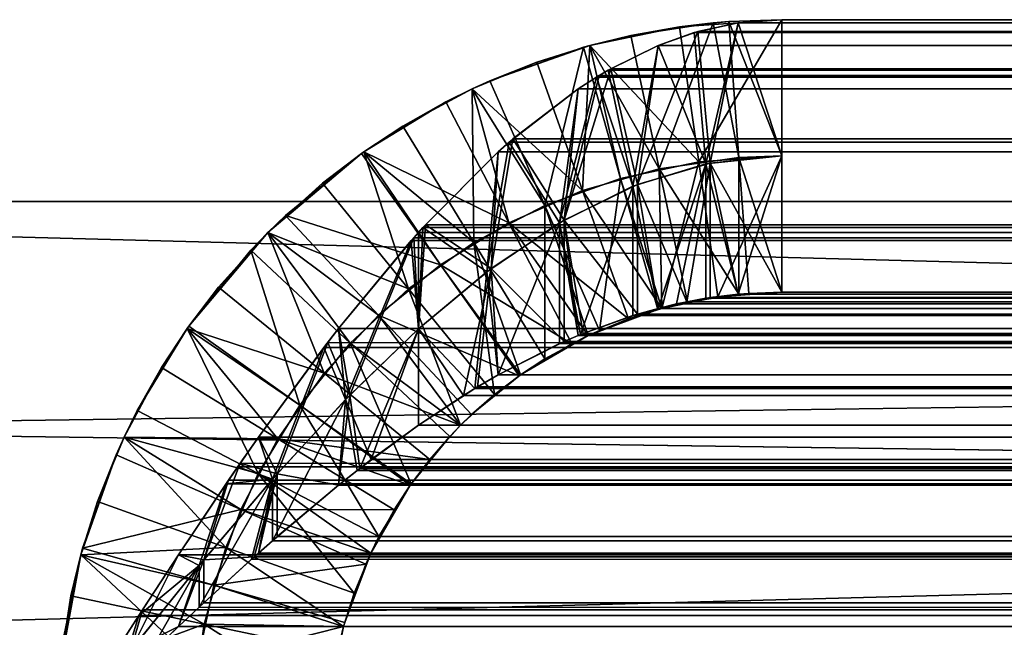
# Model space of a CAD drawing. Extents: x 4 to 901, y 3 to 274.
# Tile 79 of 256: x 44.41 to 46.58, y 272.77 to 274.11. Entities that reach past the tile are written whole.
import ezdxf

# ---------------------------------------------------------------- set-up
doc = ezdxf.new("R2010")
doc.units = 0

msp = doc.modelspace()

# ---------------------------------------------------------------- linework, layer by layer
for points in [[(45.902462, 273.797028, 240.180725), (45.860321, 274.094055, 240.180725), (45.662819, 274.053192, 240.253006)], [(45.753181, 274.075104, 101.180298), (45.662819, 274.053192, 240.253006), (45.860321, 274.094055, 240.180725)], [(45.93441, 274.102844, 101.246002), (45.81538, 273.781647, 101.180298), (45.753181, 274.075104, 101.180298)], [(45.753181, 274.075104, 101.180298), (45.860321, 274.094055, 240.180725), (45.93441, 274.102844, 101.246002)], [(45.990555, 273.806519, 101.258339), (45.81538, 273.781647, 101.180298), (45.93441, 274.102844, 101.246002)], [(45.902462, 273.797028, 240.180725), (46.084999, 274.109985, 240.099991), (45.860321, 274.094055, 240.180725)], [(45.968742, 274.105713, 101.258339), (45.860321, 274.094055, 240.180725), (46.084999, 274.109985, 240.099991)], [(45.93441, 274.102844, 101.246002), (45.860321, 274.094055, 240.180725), (45.968742, 274.105713, 101.258339)], [(45.988976, 274.102875, 101.149422), (45.892357, 274.081451, 100.999207), (45.918167, 273.792511, 101.088051)], [(45.892357, 274.081451, 100.999207), (45.988976, 274.102875, 101.149422), (860.042175, 274.090881, 101.054108)], [(45.988976, 274.102875, 240.250565), (45.927822, 273.794464, 240.299789), (45.900494, 274.083801, 240.388229)], [(45.900494, 274.083801, 240.388229), (860.156982, 274.053192, 240.522171), (45.988976, 274.102875, 240.250565)], [(46.084999, 273.809998, 240.099991), (46.084999, 274.109985, 240.099991), (45.902462, 273.797028, 240.180725)], [(46.084999, 273.809998, 101.300003), (45.988976, 274.102875, 101.149422), (45.918167, 273.792511, 101.088051)], [(45.988976, 274.102875, 240.250565), (46.084999, 273.809998, 240.099991), (45.927822, 273.794464, 240.299789)], [(45.93441, 274.102844, 101.246002), (45.968742, 274.105713, 101.258339), (45.990555, 273.806519, 101.258339)], [(45.968742, 274.105713, 101.258339), (46.084999, 274.109985, 101.300003), (46.084999, 273.809998, 101.300003)], [(45.968742, 274.105713, 101.258339), (46.084999, 274.109985, 240.099991), (46.084999, 274.109985, 101.300003)], [(45.968742, 274.105713, 101.258339), (46.084999, 273.809998, 101.300003), (45.990555, 273.806519, 101.258339)], [(46.084999, 274.109985, 101.300003), (45.988976, 274.102875, 101.149422), (46.084999, 273.809998, 101.300003)], [(860.042175, 274.090881, 101.054108), (45.988976, 274.102875, 101.149422), (46.084999, 274.109985, 101.300003)], [(46.084999, 274.109985, 240.099991), (46.084999, 273.809998, 240.099991), (45.988976, 274.102875, 240.250565)], [(45.988976, 274.102875, 240.250565), (860.051819, 274.08847, 240.360855), (859.884949, 274.109985, 240.099991)], [(45.988976, 274.102875, 240.250565), (859.884949, 274.109985, 240.099991), (46.084999, 274.109985, 240.099991)], [(860.156982, 274.053192, 240.522171), (860.051819, 274.08847, 240.360855), (45.988976, 274.102875, 240.250565)], [(859.884949, 274.109985, 101.300003), (46.084999, 274.109985, 101.300003), (859.884949, 274.109985, 240.099991)], [(859.884949, 274.109985, 240.099991), (46.084999, 274.109985, 101.300003), (46.084999, 274.109985, 240.099991)], [(860.042175, 274.090881, 101.054108), (46.084999, 274.109985, 101.300003), (859.884949, 274.109985, 101.300003)], [(45.753181, 274.075104, 101.180298), (45.81538, 273.781647, 101.180298), (45.662819, 274.053192, 101.147003)], [(45.662819, 274.053192, 101.147003), (45.662819, 274.053192, 240.253006), (45.753181, 274.075104, 101.180298)], [(45.900494, 274.083801, 240.388229), (45.927822, 273.794464, 240.299789), (45.767845, 273.747467, 240.49823)], [(45.767845, 273.747467, 240.49823), (45.812996, 274.053284, 240.522202), (45.900494, 274.083801, 240.388229)], [(45.812996, 274.053284, 240.522202), (860.156982, 274.053192, 240.522171), (45.900494, 274.083801, 240.388229)], [(45.918167, 273.792511, 101.088051), (45.892357, 274.081451, 100.999207), (45.812996, 274.053284, 100.8778)], [(860.156982, 274.053192, 100.877823), (45.812996, 274.053284, 100.8778), (45.892357, 274.081451, 100.999207)], [(860.156982, 274.053192, 100.877823), (45.892357, 274.081451, 100.999207), (860.042175, 274.090881, 101.054108)], [(45.545517, 274.016266, 101.102951), (45.442699, 273.975403, 240.33667), (45.662819, 274.053192, 101.147003)], [(45.442699, 273.975403, 240.33667), (45.648277, 274.049164, 240.258408), (45.662819, 274.053192, 101.147003)], [(45.648277, 274.049164, 240.258408), (45.442699, 273.975403, 240.33667), (45.563133, 273.700623, 240.33667)], [(45.646667, 273.733856, 101.102951), (45.545517, 274.016266, 101.102951), (45.662819, 274.053192, 101.147003)], [(45.563133, 273.700623, 240.33667), (45.730145, 273.760559, 240.258408), (45.648277, 274.049164, 240.258408)], [(860.202148, 274.03302, 100.80986), (45.636982, 273.957703, 100.618752), (860.156982, 274.053192, 100.877823)], [(860.156982, 274.053192, 100.877823), (45.636982, 273.957703, 100.618752), (45.677273, 273.983521, 100.676544)], [(45.662819, 274.053192, 101.147003), (45.81538, 273.781647, 101.180298), (45.646667, 273.733856, 101.102951)], [(45.648277, 274.049164, 240.258408), (45.730145, 273.760559, 240.258408), (45.662819, 274.053192, 240.253006)], [(45.662819, 274.053192, 101.147003), (45.648277, 274.049164, 240.258408), (45.662819, 274.053192, 240.253006)], [(45.662819, 274.053192, 240.253006), (45.730145, 273.760559, 240.258408), (45.902462, 273.797028, 240.180725)], [(860.156982, 274.053192, 100.877823), (45.677273, 273.983521, 100.676544), (45.702785, 273.998657, 100.713615)], [(45.757412, 273.743317, 100.889114), (45.812996, 274.053284, 100.8778), (45.702785, 273.998657, 100.713615)], [(45.702785, 273.998657, 100.713615), (45.812996, 274.053284, 100.8778), (860.156982, 274.053192, 100.877823)], [(45.767845, 273.747467, 240.49823), (45.708508, 274.001923, 240.678024), (45.812996, 274.053284, 240.522202)], [(45.812996, 274.053284, 240.522202), (45.708508, 274.001923, 240.678024), (860.333008, 273.957703, 240.781235)], [(45.918167, 273.792511, 101.088051), (45.812996, 274.053284, 100.8778), (45.757412, 273.743317, 100.889114)], [(860.333008, 273.957703, 240.781235), (860.212585, 274.027924, 240.605698), (45.812996, 274.053284, 240.522202)], [(45.812996, 274.053284, 240.522202), (860.212585, 274.027924, 240.605698), (860.156982, 274.053192, 240.522171)], [(860.333008, 273.957703, 100.618759), (45.636982, 273.957703, 100.618752), (860.202148, 274.03302, 100.80986)], [(45.646667, 273.733856, 101.102951), (45.403748, 273.957703, 101.047997), (45.545517, 274.016266, 101.102951)], [(45.403748, 273.957703, 101.047997), (45.403748, 273.957703, 240.35199), (45.545517, 274.016266, 101.102951)], [(45.545517, 274.016266, 101.102951), (45.403748, 273.957703, 240.35199), (45.442699, 273.975403, 240.33667)], [(45.595825, 273.662903, 100.69944), (45.757412, 273.743317, 100.889114), (45.677273, 273.983521, 100.676544)], [(45.595825, 273.662903, 100.69944), (45.677273, 273.983521, 100.676544), (45.636982, 273.957703, 100.618752)], [(45.606197, 273.668976, 240.688782), (45.682819, 273.986877, 240.715454), (45.708508, 274.001923, 240.678024)], [(45.606197, 273.668976, 240.688782), (45.708508, 274.001923, 240.678024), (45.767845, 273.747467, 240.49823)], [(45.636982, 273.957703, 240.78125), (45.682819, 273.986877, 240.715454), (45.606197, 273.668976, 240.688782)], [(860.333008, 273.957703, 240.781235), (45.682819, 273.986877, 240.715454), (45.636982, 273.957703, 240.78125)], [(45.757412, 273.743317, 100.889114), (45.702785, 273.998657, 100.713615), (45.677273, 273.983521, 100.676544)], [(860.333008, 273.957703, 240.781235), (45.708508, 274.001923, 240.678024), (45.682819, 273.986877, 240.715454)], [(45.563133, 273.700623, 240.33667), (45.442699, 273.975403, 240.33667), (45.403748, 273.957703, 240.35199)], [(45.407383, 273.619324, 240.414169), (45.403748, 273.957703, 240.35199), (45.251011, 273.875336, 240.414169)], [(45.345543, 273.928802, 101.024734), (45.251011, 273.875336, 240.414169), (45.403748, 273.957703, 101.047997)], [(45.403748, 273.957703, 101.047997), (45.251011, 273.875336, 240.414169), (45.403748, 273.957703, 240.35199)], [(45.484184, 273.662781, 101.024734), (45.345543, 273.928802, 101.024734), (45.403748, 273.957703, 101.047997)], [(45.563133, 273.700623, 240.33667), (45.403748, 273.957703, 240.35199), (45.407383, 273.619324, 240.414169)], [(45.484184, 273.662781, 101.024734), (45.403748, 273.957703, 101.047997), (45.646667, 273.733856, 101.102951)], [(860.36377, 273.936432, 100.57534), (45.460999, 273.819031, 100.37999), (860.333008, 273.957703, 100.618759)], [(45.460999, 273.819031, 100.37999), (45.484631, 273.840027, 100.410629), (860.333008, 273.957703, 100.618759)], [(45.636982, 273.957703, 100.618752), (45.484631, 273.840027, 100.410629), (45.595825, 273.662903, 100.69944)], [(860.333008, 273.957703, 100.618759), (45.484631, 273.840027, 100.410629), (45.636982, 273.957703, 100.618752)], [(45.636982, 273.957703, 240.78125), (45.606197, 273.668976, 240.688782), (45.493244, 273.847504, 240.978104)], [(45.493244, 273.847504, 240.978104), (860.508972, 273.818939, 241.019958), (45.636982, 273.957703, 240.78125)], [(45.636982, 273.957703, 240.78125), (860.508972, 273.818939, 241.019958), (860.374146, 273.928955, 240.839142)], [(45.636982, 273.957703, 240.78125), (860.374146, 273.928955, 240.839142), (860.333008, 273.957703, 240.781235)], [(45.484184, 273.662781, 101.024734), (45.165031, 273.818939, 100.948997), (45.345543, 273.928802, 101.024734)], [(45.165031, 273.818939, 100.948997), (45.165031, 273.818939, 240.451004), (45.345543, 273.928802, 101.024734)], [(45.345543, 273.928802, 101.024734), (45.165031, 273.818939, 240.451004), (45.251011, 273.875336, 240.414169)], [(860.508972, 273.818939, 100.380043), (45.460999, 273.819031, 100.37999), (860.36377, 273.936432, 100.57534)], [(45.407383, 273.619324, 240.414169), (45.251011, 273.875336, 240.414169), (45.165031, 273.818939, 240.451004)], [(45.484631, 273.840027, 100.410629), (45.460999, 273.819031, 100.37999), (45.435844, 273.554749, 100.52652)], [(45.595825, 273.662903, 100.69944), (45.484631, 273.840027, 100.410629), (45.435844, 273.554749, 100.52652)], [(45.493244, 273.847504, 240.978104), (45.606197, 273.668976, 240.688782), (45.44553, 273.562073, 240.86351)], [(45.493244, 273.847504, 240.978104), (45.44553, 273.562073, 240.86351), (45.460999, 273.819031, 241.020004)], [(45.460999, 273.819031, 241.020004), (860.508972, 273.818939, 241.019958), (45.493244, 273.847504, 240.978104)], [(44.992565, 273.678986, 100.8694), (44.953613, 273.641357, 240.550003), (45.159996, 273.815399, 100.946793)], [(45.159996, 273.815399, 100.946793), (44.953613, 273.641357, 240.550003), (45.073776, 273.749847, 240.491989)], [(44.992565, 273.678986, 100.8694), (45.159996, 273.815399, 100.946793), (45.333447, 273.570618, 100.946793)], [(45.263378, 273.517365, 240.491989), (45.165031, 273.818939, 240.451004), (45.073776, 273.749847, 240.491989)], [(45.159996, 273.815399, 100.946793), (45.073776, 273.749847, 240.491989), (45.165031, 273.818939, 100.948997)], [(45.165031, 273.818939, 100.948997), (45.073776, 273.749847, 240.491989), (45.165031, 273.818939, 240.451004)], [(45.333447, 273.570618, 100.946793), (45.159996, 273.815399, 100.946793), (45.165031, 273.818939, 100.948997)], [(45.407383, 273.619324, 240.414169), (45.165031, 273.818939, 240.451004), (45.263378, 273.517365, 240.491989)], [(45.333447, 273.570618, 100.946793), (45.165031, 273.818939, 100.948997), (45.484184, 273.662781, 101.024734)], [(860.524475, 273.80484, 100.360291), (45.284988, 273.641357, 100.168633), (860.508972, 273.818939, 100.380043)], [(45.284988, 273.641357, 100.168633), (45.295059, 273.652496, 100.179878), (860.508972, 273.818939, 100.380043)], [(45.435844, 273.554749, 100.52652), (45.460999, 273.819031, 100.37999), (45.295059, 273.652496, 100.179878)], [(860.508972, 273.818939, 100.380043), (45.295059, 273.652496, 100.179878), (45.460999, 273.819031, 100.37999)], [(45.44553, 273.562073, 240.86351), (45.300602, 273.658569, 241.213898), (45.460999, 273.819031, 241.020004)], [(45.300602, 273.658569, 241.213898), (860.534119, 273.795868, 241.051971), (45.460999, 273.819031, 241.020004)], [(45.460999, 273.819031, 241.020004), (860.534119, 273.795868, 241.051971), (860.508972, 273.818939, 241.019958)], [(45.944572, 273.500031, 240.180725), (46.084999, 273.809998, 240.099991), (45.902462, 273.797028, 240.180725)], [(46.084999, 273.809998, 101.300003), (45.918167, 273.792511, 101.088051), (45.988976, 273.505554, 101.205894)], [(46.084999, 273.809998, 240.099991), (46.084999, 273.509979, 240.099991), (45.927822, 273.794464, 240.299789)], [(46.084999, 273.509979, 240.099991), (46.084999, 273.809998, 240.099991), (45.944572, 273.500031, 240.180725)], [(45.988976, 273.505554, 101.205894), (46.084999, 273.509979, 101.300003), (46.084999, 273.809998, 101.300003)], [(45.990555, 273.806519, 101.258339), (46.084999, 273.809998, 101.300003), (46.084999, 273.509979, 101.300003)], [(860.684998, 273.641357, 100.168633), (45.284988, 273.641357, 100.168633), (860.524475, 273.80484, 100.360291)], [(45.300602, 273.658569, 241.213898), (860.684998, 273.641357, 241.231369), (860.534119, 273.795868, 241.051971)], [(45.821129, 273.474487, 240.253006), (45.902462, 273.797028, 240.180725), (45.730145, 273.760559, 240.258408)], [(45.757412, 273.743317, 100.889114), (45.812996, 273.474548, 101.036125), (45.918167, 273.792511, 101.088051)], [(45.927822, 273.794464, 240.299789), (45.876026, 273.489014, 240.303726), (45.767845, 273.747467, 240.49823)], [(45.918167, 273.792511, 101.088051), (45.812996, 273.474548, 101.036125), (45.853645, 273.484314, 101.074821)], [(45.990555, 273.806519, 101.258339), (45.990883, 273.505524, 101.246002), (45.81538, 273.781647, 101.180298)], [(45.944572, 273.500031, 240.180725), (45.902462, 273.797028, 240.180725), (45.821129, 273.474487, 240.253006)], [(45.918167, 273.792511, 101.088051), (45.853645, 273.484314, 101.074821), (45.918167, 273.496613, 101.136963)], [(45.927822, 273.794464, 240.299789), (45.927822, 273.498108, 240.253693), (45.876026, 273.489014, 240.303726)], [(45.988976, 273.505554, 101.205894), (45.918167, 273.792511, 101.088051), (45.918167, 273.496613, 101.136963)], [(45.927822, 273.794464, 240.299789), (46.084999, 273.509979, 240.099991), (45.988976, 273.505554, 240.194107)], [(45.927822, 273.794464, 240.299789), (45.988976, 273.505554, 240.194107), (45.927822, 273.498108, 240.253693)], [(45.990555, 273.806519, 101.258339), (46.084999, 273.509979, 101.300003), (46.012341, 273.507324, 101.258339)], [(46.012341, 273.507324, 101.258339), (45.990883, 273.505524, 101.246002), (45.990555, 273.806519, 101.258339)], [(45.81538, 273.781647, 101.180298), (45.821129, 273.474487, 101.147003), (45.646667, 273.733856, 101.102951)], [(45.990883, 273.505524, 101.246002), (45.877605, 273.48819, 101.180298), (45.81538, 273.781647, 101.180298)], [(45.81538, 273.781647, 101.180298), (45.877605, 273.48819, 101.180298), (45.821129, 273.474487, 101.147003)], [(45.263378, 273.517365, 240.491989), (45.073776, 273.749847, 240.491989), (44.953613, 273.641357, 240.550003)], [(45.563133, 273.700623, 240.33667), (45.683563, 273.425873, 240.33667), (45.730145, 273.760559, 240.258408)], [(45.767845, 273.747467, 240.49823), (45.767845, 273.461914, 240.406342), (45.606197, 273.668976, 240.688782)], [(45.812042, 273.471954, 240.258408), (45.730145, 273.760559, 240.258408), (45.683563, 273.425873, 240.33667)], [(45.821129, 273.474487, 240.253006), (45.730145, 273.760559, 240.258408), (45.812042, 273.471954, 240.258408)], [(45.876026, 273.489014, 240.303726), (45.812996, 273.474548, 240.363876), (45.767845, 273.747467, 240.49823)], [(45.767845, 273.747467, 240.49823), (45.812996, 273.474548, 240.363876), (45.767845, 273.461914, 240.406342)], [(45.646667, 273.733856, 101.102951), (45.747818, 273.451416, 101.102951), (45.484184, 273.662781, 101.024734)], [(45.642078, 273.416931, 100.878746), (45.757412, 273.743317, 100.889114), (45.595825, 273.662903, 100.69944)], [(45.642078, 273.416931, 100.878746), (45.757412, 273.45871, 100.983925), (45.757412, 273.743317, 100.889114)], [(45.646667, 273.733856, 101.102951), (45.821129, 273.474487, 101.147003), (45.747818, 273.451416, 101.102951)], [(45.757412, 273.743317, 100.889114), (45.757412, 273.45871, 100.983925), (45.812996, 273.474548, 101.036125)], [(7.485003, 273.709991, 1.450002), (4.484982, 273.709991, 18.879622), (78.809975, 273.709991, 1.450002)], [(78.809975, 273.709991, 1.450002), (4.484982, 273.709991, 18.879622), (78.809975, 273.709991, 18.879622)], [(41.484982, 273.709991, 82.849991), (78.809975, 273.709991, 67.824997), (4.484982, 273.709991, 67.824997)], [(4.484982, 273.709991, 67.824997), (78.809975, 273.709991, 67.824997), (78.809975, 273.709991, 45.075001)], [(4.484982, 273.709991, 67.824997), (78.809975, 273.709991, 45.075001), (4.484982, 273.709991, 45.075001)], [(4.484982, 273.709991, 45.075001), (78.809975, 273.709991, 45.075001), (78.809975, 273.709991, 27.317211)], [(4.484982, 273.709991, 45.075001), (78.809975, 273.709991, 27.317211), (4.484982, 273.709991, 27.317211)], [(4.484982, 273.709991, 27.317211), (78.809975, 273.709991, 27.317211), (78.809975, 273.709991, 23.064003)], [(4.484982, 273.709991, 27.317211), (78.809975, 273.709991, 23.064003), (4.484982, 273.709991, 23.064003)], [(4.484982, 273.709991, 23.064003), (78.809975, 273.709991, 23.064003), (78.809975, 273.709991, 18.883749)], [(4.484982, 273.709991, 23.064003), (78.809975, 273.709991, 18.883749), (4.484982, 273.709991, 18.883749)], [(78.809975, 273.709991, 18.883749), (78.809975, 273.709991, 18.879622), (4.484982, 273.709991, 18.883749)], [(4.484982, 273.709991, 18.883749), (78.809975, 273.709991, 18.879622), (4.484982, 273.709991, 18.879622)], [(78.809975, 273.709991, 291.449982), (78.809975, 273.709991, 258.549988), (7.485003, 273.709991, 291.449982)], [(7.485003, 273.709991, 291.449982), (78.809975, 273.709991, 258.549988), (41.484982, 273.709991, 258.549988)], [(78.809975, 273.709991, 291.449982), (7.485003, 273.709991, 291.449982), (7.485003, 272.709991, 291.449982)], [(7.485003, 272.709991, 291.449982), (78.809975, 272.709991, 291.449982), (78.809975, 273.709991, 291.449982)], [(7.485003, 272.709991, 1.450002), (7.485003, 273.709991, 1.450002), (78.809975, 272.709991, 1.450002)], [(78.809975, 272.709991, 1.450002), (7.485003, 273.709991, 1.450002), (78.809975, 273.709991, 1.450002)], [(41.484982, 273.709991, 82.849991), (78.809975, 273.709991, 82.849991), (78.809975, 273.709991, 67.824997)], [(41.484982, 272.709991, 258.549988), (41.484982, 273.709991, 258.549988), (78.809975, 272.709991, 258.549988)], [(78.809975, 272.709991, 258.549988), (41.484982, 273.709991, 258.549988), (78.809975, 273.709991, 258.549988)], [(78.809975, 273.709991, 82.849991), (41.484982, 273.709991, 82.849991), (41.484982, 272.709991, 82.849991)], [(41.484982, 272.709991, 82.849991), (78.809975, 272.709991, 82.849991), (78.809975, 273.709991, 82.849991)], [(45.407383, 273.619324, 240.414169), (45.563759, 273.363342, 240.414169), (45.563133, 273.700623, 240.33667)], [(45.563133, 273.700623, 240.33667), (45.563759, 273.363342, 240.414169), (45.659214, 273.414795, 240.35199)], [(45.659214, 273.414795, 240.35199), (45.683563, 273.425873, 240.33667), (45.563133, 273.700623, 240.33667)], [(44.992565, 273.678986, 100.8694), (45.197399, 273.459808, 100.8694), (44.953613, 273.641357, 100.849998)], [(44.992565, 273.678986, 100.8694), (44.953613, 273.641357, 100.849998), (44.953613, 273.641357, 240.550003)], [(45.333447, 273.570618, 100.946793), (45.197399, 273.459808, 100.8694), (44.992565, 273.678986, 100.8694)], [(45.44553, 273.562073, 240.86351), (45.284988, 273.42923, 241.019241), (45.300602, 273.658569, 241.213898)], [(45.284988, 273.42923, 241.019241), (45.284988, 273.641357, 241.231369), (45.300602, 273.658569, 241.213898)], [(45.284988, 273.641357, 241.231369), (860.684998, 273.641357, 241.231369), (45.300602, 273.658569, 241.213898)], [(45.484184, 273.662781, 101.024734), (45.622826, 273.396759, 101.024734), (45.333447, 273.570618, 100.946793)], [(45.595825, 273.662903, 100.69944), (45.435844, 273.554749, 100.52652), (45.460999, 273.328125, 100.724991)], [(45.606197, 273.668976, 240.688782), (45.606197, 273.40152, 240.552917), (45.44553, 273.562073, 240.86351)], [(45.460999, 273.328125, 100.724991), (45.595825, 273.396881, 100.83802), (45.595825, 273.662903, 100.69944)], [(45.747818, 273.451416, 101.102951), (45.659214, 273.414795, 101.047997), (45.484184, 273.662781, 101.024734)], [(45.484184, 273.662781, 101.024734), (45.659214, 273.414795, 101.047997), (45.622826, 273.396759, 101.024734)], [(45.595825, 273.662903, 100.69944), (45.595825, 273.396881, 100.83802), (45.636982, 273.414795, 100.874222)], [(45.595825, 273.662903, 100.69944), (45.636982, 273.414795, 100.874222), (45.642078, 273.416931, 100.878746)], [(45.636982, 273.414795, 240.525772), (45.606197, 273.40152, 240.552917), (45.606197, 273.668976, 240.688782)], [(45.606197, 273.668976, 240.688782), (45.767845, 273.461914, 240.406342), (45.647621, 273.419189, 240.516312)], [(45.606197, 273.668976, 240.688782), (45.647621, 273.419189, 240.516312), (45.636982, 273.414795, 240.525772)], [(44.845135, 273.521179, 100.792), (44.779568, 273.434967, 240.64679), (44.953613, 273.641357, 100.849998)], [(44.953613, 273.641357, 100.849998), (44.779568, 273.434967, 240.64679), (44.915974, 273.602386, 240.569397)], [(45.077591, 273.331604, 100.792), (44.845135, 273.521179, 100.792), (44.953613, 273.641357, 100.849998)], [(44.915974, 273.602386, 240.569397), (45.13517, 273.397583, 240.569397), (44.953613, 273.641357, 240.550003)], [(44.953613, 273.641357, 100.849998), (44.915974, 273.602386, 240.569397), (44.953613, 273.641357, 240.550003)], [(44.953613, 273.641357, 240.550003), (45.13517, 273.397583, 240.569397), (45.263378, 273.517365, 240.491989)], [(44.953613, 273.641357, 100.849998), (45.197399, 273.459808, 100.8694), (45.077591, 273.331604, 100.792)], [(45.284988, 273.42923, 100.380753), (45.284988, 273.641357, 100.168633), (45.269402, 273.623901, 100.151436)], [(860.835876, 273.461945, 100.01413), (45.269402, 273.623901, 100.151436), (860.684998, 273.641357, 100.168633)], [(860.684998, 273.641357, 100.168633), (45.269402, 273.623901, 100.151436), (45.284988, 273.641357, 100.168633)], [(45.284988, 273.42923, 241.019241), (45.274914, 273.630096, 241.242508), (45.284988, 273.641357, 241.231369)], [(45.274914, 273.630096, 241.242508), (860.860962, 273.429932, 241.408951), (45.284988, 273.641357, 241.231369)], [(45.435844, 273.554749, 100.52652), (45.295059, 273.652496, 100.179878), (45.284988, 273.42923, 100.380753)], [(45.284988, 273.42923, 100.380753), (45.295059, 273.652496, 100.179878), (45.284988, 273.641357, 100.168633)], [(860.860962, 273.429932, 241.408951), (860.84552, 273.449677, 241.394852), (45.284988, 273.641357, 241.231369)], [(45.284988, 273.641357, 241.231369), (860.84552, 273.449677, 241.394852), (860.684998, 273.641357, 241.231369)], [(45.134129, 273.283478, 241.144775), (45.108974, 273.429993, 241.409042), (45.274914, 273.630096, 241.242508)], [(45.108974, 273.429993, 241.409042), (860.860962, 273.429932, 241.408951), (45.274914, 273.630096, 241.242508)], [(45.124443, 273.273499, 100.247925), (45.269402, 273.623901, 100.151436), (45.108974, 273.429993, 99.990959)], [(860.835876, 273.461945, 100.01413), (45.108974, 273.429993, 99.990959), (45.269402, 273.623901, 100.151436)], [(45.124443, 273.273499, 100.247925), (45.284988, 273.42923, 100.380753), (45.269402, 273.623901, 100.151436)], [(45.134129, 273.283478, 241.144775), (45.274914, 273.630096, 241.242508), (45.284988, 273.42923, 241.019241)], [(45.263378, 273.517365, 240.491989), (45.452984, 273.284912, 240.491989), (45.407383, 273.619324, 240.414169)], [(45.452984, 273.284912, 240.491989), (45.510025, 273.328094, 240.451004), (45.407383, 273.619324, 240.414169)], [(45.407383, 273.619324, 240.414169), (45.510025, 273.328094, 240.451004), (45.563759, 273.363342, 240.414169)], [(44.915974, 273.602386, 240.569397), (44.779568, 273.434967, 240.64679), (45.024334, 273.261536, 240.64679)], [(45.024334, 273.261536, 240.64679), (45.13517, 273.397583, 240.569397), (44.915974, 273.602386, 240.569397)], [(45.333447, 273.570618, 100.946793), (45.506866, 273.325867, 100.946793), (45.197399, 273.459808, 100.8694)], [(45.384197, 273.282501, 240.734985), (45.284988, 273.42923, 241.019241), (45.44553, 273.562073, 240.86351)], [(45.284988, 273.42923, 100.380753), (45.409649, 273.298126, 100.684502), (45.435844, 273.554749, 100.52652)], [(45.333447, 273.570618, 100.946793), (45.622826, 273.396759, 101.024734), (45.510025, 273.328094, 100.948997)], [(45.510025, 273.328094, 100.948997), (45.506866, 273.325867, 100.946793), (45.333447, 273.570618, 100.946793)], [(45.44553, 273.562073, 240.86351), (45.415192, 273.301453, 240.711197), (45.384197, 273.282501, 240.734985)], [(45.460999, 273.328125, 100.724991), (45.435844, 273.554749, 100.52652), (45.409649, 273.298126, 100.684502)], [(45.44553, 273.562073, 240.86351), (45.460999, 273.328125, 240.675003), (45.415192, 273.301453, 240.711197)], [(45.44553, 273.562073, 240.86351), (45.606197, 273.40152, 240.552917), (45.460999, 273.328125, 240.675003)], [(45.077591, 273.331604, 100.792), (44.776024, 273.429932, 100.750999), (44.845135, 273.521179, 100.792)], [(44.776024, 273.429932, 100.750999), (44.776024, 273.429932, 240.649002), (44.845135, 273.521179, 100.792)], [(44.845135, 273.521179, 100.792), (44.776024, 273.429932, 240.649002), (44.779568, 273.434967, 240.64679)], [(45.13517, 273.397583, 240.569397), (45.37788, 273.217102, 240.550003), (45.263378, 273.517365, 240.491989)], [(45.263378, 273.517365, 240.491989), (45.37788, 273.217102, 240.550003), (45.452984, 273.284912, 240.491989)], [(46.012341, 273.507324, 101.258339), (46.084999, 273.509979, 240.099991), (45.944572, 273.500031, 240.180725)], [(46.012341, 273.507324, 101.258339), (45.944572, 273.500031, 240.180725), (45.990883, 273.505524, 101.246002)], [(45.988976, 273.505554, 101.205894), (860.042175, 273.498047, 101.146317), (859.884949, 273.509979, 101.300003)], [(45.988976, 273.505554, 101.205894), (859.884949, 273.509979, 101.300003), (46.084999, 273.509979, 101.300003)], [(860.051819, 273.496552, 240.263031), (45.988976, 273.505554, 240.194107), (46.084999, 273.509979, 240.099991)], [(46.084999, 273.509979, 101.300003), (46.084999, 273.509979, 240.099991), (46.012341, 273.507324, 101.258339)], [(46.084999, 273.509979, 240.099991), (46.084999, 273.509979, 101.300003), (859.884949, 273.509979, 240.099991)], [(859.884949, 273.509979, 240.099991), (46.084999, 273.509979, 101.300003), (859.884949, 273.509979, 101.300003)], [(860.051819, 273.496552, 240.263031), (46.084999, 273.509979, 240.099991), (859.884949, 273.509979, 240.099991)], [(860.156982, 273.474487, 240.363861), (45.812996, 273.474548, 240.363876), (860.051819, 273.496552, 240.263031)], [(860.051819, 273.496552, 240.263031), (45.812996, 273.474548, 240.363876), (45.876026, 273.489014, 240.303726)], [(45.821129, 273.474487, 240.253006), (45.877605, 273.48819, 101.180298), (45.944572, 273.500031, 240.180725)], [(45.821129, 273.474487, 240.253006), (45.821129, 273.474487, 101.147003), (45.877605, 273.48819, 101.180298)], [(860.156982, 273.474487, 101.03614), (45.918167, 273.496613, 101.136963), (45.853645, 273.484314, 101.074821)], [(860.051819, 273.496552, 240.263031), (45.876026, 273.489014, 240.303726), (45.927822, 273.498108, 240.253693)], [(45.990883, 273.505524, 101.246002), (45.944572, 273.500031, 240.180725), (45.877605, 273.48819, 101.180298)], [(45.988976, 273.505554, 101.205894), (45.918167, 273.496613, 101.136963), (860.156982, 273.474487, 101.03614)], [(45.927822, 273.498108, 240.253693), (45.988976, 273.505554, 240.194107), (860.051819, 273.496552, 240.263031)], [(860.156982, 273.474487, 101.03614), (860.042175, 273.498047, 101.146317), (45.988976, 273.505554, 101.205894)], [(45.636982, 273.414795, 240.525772), (45.647621, 273.419189, 240.516312), (860.156982, 273.474487, 240.363861)], [(860.212585, 273.45871, 240.416061), (45.636982, 273.414795, 240.525772), (860.156982, 273.474487, 240.363861)], [(45.647621, 273.419189, 240.516312), (45.767845, 273.461914, 240.406342), (860.156982, 273.474487, 240.363861)], [(45.683563, 273.425873, 240.33667), (45.659214, 273.414795, 101.047997), (45.812042, 273.471954, 240.258408)], [(45.812042, 273.471954, 240.258408), (45.659214, 273.414795, 101.047997), (45.747818, 273.451416, 101.102951)], [(45.812042, 273.471954, 240.258408), (45.747818, 273.451416, 101.102951), (45.821129, 273.474487, 240.253006)], [(45.747818, 273.451416, 101.102951), (45.821129, 273.474487, 101.147003), (45.821129, 273.474487, 240.253006)], [(45.757412, 273.45871, 100.983925), (860.333008, 273.414795, 100.874222), (45.812996, 273.474548, 101.036125)], [(860.156982, 273.474487, 240.363861), (45.767845, 273.461914, 240.406342), (45.812996, 273.474548, 240.363876)], [(860.156982, 273.474487, 101.03614), (45.853645, 273.484314, 101.074821), (45.812996, 273.474548, 101.036125)], [(45.812996, 273.474548, 101.036125), (860.333008, 273.414795, 100.874222), (860.202148, 273.461884, 100.99366)], [(45.812996, 273.474548, 101.036125), (860.202148, 273.461884, 100.99366), (860.156982, 273.474487, 101.03614)], [(45.197399, 273.459808, 100.8694), (45.37788, 273.217102, 100.849998), (45.077591, 273.331604, 100.792)], [(860.860962, 273.429932, 99.991035), (45.108974, 273.429993, 99.990959), (860.835876, 273.461945, 100.01413)], [(45.506866, 273.325867, 100.946793), (45.402229, 273.240631, 100.8694), (45.197399, 273.459808, 100.8694)], [(45.197399, 273.459808, 100.8694), (45.402229, 273.240631, 100.8694), (45.37788, 273.217102, 100.849998)], [(860.333008, 273.414795, 240.525772), (45.636982, 273.414795, 240.525772), (860.212585, 273.45871, 240.416061)], [(45.642078, 273.416931, 100.878746), (860.333008, 273.414795, 100.874222), (45.757412, 273.45871, 100.983925)], [(44.932186, 273.110779, 240.724731), (44.776024, 273.429932, 240.649002), (44.666172, 273.24942, 240.724731)], [(44.719635, 273.343964, 100.714172), (44.666172, 273.24942, 240.724731), (44.776024, 273.429932, 100.750999)], [(44.776024, 273.429932, 100.750999), (44.666172, 273.24942, 240.724731), (44.776024, 273.429932, 240.649002)], [(44.975639, 273.187592, 100.714172), (44.719635, 273.343964, 100.714172), (44.776024, 273.429932, 100.750999)], [(45.024334, 273.261536, 240.64679), (44.779568, 273.434967, 240.64679), (44.776024, 273.429932, 240.649002)], [(45.024334, 273.261536, 240.64679), (44.776024, 273.429932, 240.649002), (44.932186, 273.110779, 240.724731)], [(44.975639, 273.187592, 100.714172), (44.776024, 273.429932, 100.750999), (45.077591, 273.331604, 100.792)], [(860.99585, 273.249146, 99.881012), (44.932991, 273.191223, 99.85228), (860.860962, 273.429932, 99.991035)], [(44.932991, 273.191223, 99.85228), (45.076759, 273.388092, 99.962494), (860.860962, 273.429932, 99.991035)], [(45.076759, 273.388092, 99.962494), (45.124443, 273.273499, 100.247925), (45.108974, 273.429993, 99.990959)], [(860.860962, 273.429932, 99.991035), (45.076759, 273.388092, 99.962494), (45.108974, 273.429993, 99.990959)], [(45.085342, 273.399353, 241.430038), (45.108974, 273.429993, 241.409042), (45.134129, 273.283478, 241.144775)], [(45.085342, 273.399353, 241.430038), (861.036987, 273.191223, 241.547699), (45.108974, 273.429993, 241.409042)], [(861.036987, 273.191223, 241.547699), (861.006226, 273.23465, 241.526443), (45.108974, 273.429993, 241.409042)], [(45.108974, 273.429993, 241.409042), (861.006226, 273.23465, 241.526443), (860.860962, 273.429932, 241.408951)], [(45.181244, 273.141541, 100.524666), (45.284988, 273.42923, 100.380753), (45.124443, 273.273499, 100.247925)], [(45.284988, 273.42923, 241.019241), (45.155792, 273.121979, 240.890869), (45.134129, 273.283478, 241.144775)], [(45.284988, 273.42923, 241.019241), (45.284988, 273.217102, 240.807114), (45.155792, 273.121979, 240.890869)], [(45.181244, 273.141541, 100.524666), (45.284988, 273.217102, 100.592888), (45.284988, 273.42923, 100.380753)], [(45.284988, 273.42923, 100.380753), (45.284988, 273.217102, 100.592888), (45.409649, 273.298126, 100.684502)], [(45.384197, 273.282501, 240.734985), (45.284988, 273.217102, 240.807114), (45.284988, 273.42923, 241.019241)], [(45.683563, 273.425873, 240.33667), (45.659214, 273.414795, 240.35199), (45.659214, 273.414795, 101.047997)], [(44.932991, 273.191223, 241.547714), (45.085342, 273.399353, 241.430038), (44.974148, 273.110535, 241.25293)], [(44.932991, 273.191223, 241.547714), (861.036987, 273.191223, 241.547699), (45.085342, 273.399353, 241.430038)], [(44.974148, 273.110535, 241.25293), (45.085342, 273.399353, 241.430038), (45.134129, 273.283478, 241.144775)], [(860.374146, 273.396851, 240.561966), (45.460999, 273.328125, 240.675003), (860.333008, 273.414795, 240.525772)], [(45.460999, 273.328125, 240.675003), (45.606197, 273.40152, 240.552917), (860.333008, 273.414795, 240.525772)], [(45.563759, 273.363342, 240.414169), (45.510025, 273.328094, 100.948997), (45.659214, 273.414795, 240.35199)], [(45.659214, 273.414795, 240.35199), (45.510025, 273.328094, 100.948997), (45.622826, 273.396759, 101.024734)], [(45.595825, 273.396881, 100.83802), (860.508972, 273.328094, 100.725021), (45.636982, 273.414795, 100.874222)], [(860.333008, 273.414795, 240.525772), (45.606197, 273.40152, 240.552917), (45.636982, 273.414795, 240.525772)], [(45.659214, 273.414795, 240.35199), (45.622826, 273.396759, 101.024734), (45.659214, 273.414795, 101.047997)], [(45.636982, 273.414795, 100.874222), (860.333008, 273.414795, 100.874222), (45.642078, 273.416931, 100.878746)], [(860.508972, 273.328094, 100.725021), (860.36377, 273.40152, 100.847084), (45.636982, 273.414795, 100.874222)], [(45.636982, 273.414795, 100.874222), (860.36377, 273.40152, 100.847084), (860.333008, 273.414795, 100.874222)], [(44.932991, 273.191223, 99.85228), (44.963776, 273.098755, 100.141014), (45.076759, 273.388092, 99.962494)], [(45.076759, 273.388092, 99.962494), (44.963776, 273.098755, 100.141014), (45.124443, 273.273499, 100.247925)], [(45.024334, 273.261536, 240.64679), (45.2691, 273.088104, 240.64679), (45.13517, 273.397583, 240.569397)], [(45.2691, 273.088104, 240.64679), (45.354366, 273.192749, 240.569397), (45.13517, 273.397583, 240.569397)], [(45.13517, 273.397583, 240.569397), (45.354366, 273.192749, 240.569397), (45.37788, 273.217102, 240.550003)], [(45.460999, 273.328125, 100.724991), (860.508972, 273.328094, 100.725021), (45.595825, 273.396881, 100.83802)], [(860.508972, 273.328094, 240.674973), (45.460999, 273.328125, 240.675003), (860.374146, 273.396851, 240.561966)], [(45.563759, 273.363342, 240.414169), (45.510025, 273.328094, 240.451004), (45.510025, 273.328094, 100.948997)], [(44.975639, 273.187592, 100.714172), (44.637291, 273.191223, 100.652), (44.719635, 273.343964, 100.714172)], [(44.637291, 273.191223, 100.652), (44.637291, 273.191223, 240.748001), (44.719635, 273.343964, 100.714172)], [(44.719635, 273.343964, 100.714172), (44.637291, 273.191223, 240.748001), (44.666172, 273.24942, 240.724731)], [(45.077591, 273.331604, 100.792), (45.310081, 273.141998, 100.792), (44.975639, 273.187592, 100.714172)], [(45.077591, 273.331604, 100.792), (45.37788, 273.217102, 100.849998), (45.310081, 273.141998, 100.792)], [(45.284988, 273.217102, 240.807114), (45.384197, 273.282501, 240.734985), (860.508972, 273.328094, 240.674973)], [(860.534119, 273.31366, 240.694977), (45.284988, 273.217102, 240.807114), (860.508972, 273.328094, 240.674973)], [(860.684998, 273.217102, 240.807114), (45.284988, 273.217102, 240.807114), (860.534119, 273.31366, 240.694977)], [(45.384197, 273.282501, 240.734985), (45.415192, 273.301453, 240.711197), (860.508972, 273.328094, 240.674973)], [(45.452984, 273.284912, 240.491989), (45.402229, 273.240631, 100.8694), (45.510025, 273.328094, 240.451004)], [(45.510025, 273.328094, 240.451004), (45.402229, 273.240631, 100.8694), (45.506866, 273.325867, 100.946793)], [(45.409649, 273.298126, 100.684502), (860.684998, 273.217102, 100.592888), (45.460999, 273.328125, 100.724991)], [(860.508972, 273.328094, 240.674973), (45.415192, 273.301453, 240.711197), (45.460999, 273.328125, 240.675003)], [(860.684998, 273.217102, 100.592888), (860.524475, 273.319275, 100.712677), (45.460999, 273.328125, 100.724991)], [(45.460999, 273.328125, 100.724991), (860.524475, 273.319275, 100.712677), (860.508972, 273.328094, 100.725021)], [(45.510025, 273.328094, 240.451004), (45.506866, 273.325867, 100.946793), (45.510025, 273.328094, 100.948997)], [(45.284988, 273.217102, 100.592888), (860.684998, 273.217102, 100.592888), (45.409649, 273.298126, 100.684502)], [(44.963776, 273.098755, 100.141014), (44.963776, 272.962891, 100.408447), (45.124443, 273.273499, 100.247925)], [(45.124443, 273.273499, 100.247925), (44.963776, 272.962891, 100.408447), (45.108974, 273.084991, 100.481842)], [(44.974148, 273.110535, 241.25293), (45.134129, 273.283478, 241.144775), (45.108974, 273.084991, 240.918152)], [(45.108974, 273.084991, 240.918152), (45.134129, 273.283478, 241.144775), (45.155792, 273.121979, 240.890869)], [(45.124443, 273.273499, 100.247925), (45.108974, 273.084991, 100.481842), (45.150249, 273.117645, 100.505806)], [(45.124443, 273.273499, 100.247925), (45.150249, 273.117645, 100.505806), (45.181244, 273.141541, 100.524666)], [(45.37788, 273.217102, 240.550003), (45.37788, 273.217102, 100.849998), (45.452984, 273.284912, 240.491989)], [(45.452984, 273.284912, 240.491989), (45.37788, 273.217102, 100.849998), (45.402229, 273.240631, 100.8694)], [(44.932186, 273.110779, 240.724731), (44.666172, 273.24942, 240.724731), (44.637291, 273.191223, 240.748001)], [(44.932186, 273.110779, 240.724731), (45.198231, 272.972137, 240.724731), (45.024334, 273.261536, 240.64679)], [(861.036987, 273.191223, 99.852295), (44.932991, 273.191223, 99.85228), (860.99585, 273.249146, 99.881012)], [(45.024334, 273.261536, 240.64679), (45.198231, 272.972137, 240.724731), (45.266895, 273.084961, 240.649002)], [(45.266895, 273.084961, 240.649002), (45.2691, 273.088104, 240.64679), (45.024334, 273.261536, 240.64679)], [(860.84552, 273.09729, 240.909286), (45.108974, 273.084991, 240.918152), (860.684998, 273.217102, 240.807114)], [(45.108974, 273.084991, 240.918152), (45.155792, 273.121979, 240.890869), (860.684998, 273.217102, 240.807114)], [(860.684998, 273.217102, 240.807114), (45.155792, 273.121979, 240.890869), (45.284988, 273.217102, 240.807114)], [(45.284988, 273.217102, 100.592888), (45.181244, 273.141541, 100.524666), (860.860962, 273.084961, 100.481895)], [(860.860962, 273.084961, 100.481895), (860.835876, 273.10498, 100.49633), (45.284988, 273.217102, 100.592888)], [(45.284988, 273.217102, 100.592888), (860.835876, 273.10498, 100.49633), (860.684998, 273.217102, 100.592888)], [(45.354366, 273.192749, 240.569397), (45.310081, 273.141998, 100.792), (45.37788, 273.217102, 240.550003)], [(45.37788, 273.217102, 240.550003), (45.310081, 273.141998, 100.792), (45.37788, 273.217102, 100.849998)], [(44.861137, 272.948303, 240.802948), (44.637291, 273.191223, 240.748001), (44.578701, 273.049469, 240.802948)], [(44.61956, 273.152252, 100.636673), (44.578701, 273.049469, 240.802948), (44.637291, 273.191223, 100.652)], [(44.637291, 273.191223, 100.652), (44.578701, 273.049469, 240.802948), (44.637291, 273.191223, 240.748001)], [(44.894337, 273.03183, 100.636673), (44.61956, 273.152252, 100.636673), (44.637291, 273.191223, 100.652)], [(44.932186, 273.110779, 240.724731), (44.637291, 273.191223, 240.748001), (44.861137, 272.948303, 240.802948)], [(44.894337, 273.03183, 100.636673), (44.637291, 273.191223, 100.652), (44.975639, 273.187592, 100.714172)], [(44.861496, 273.088013, 99.80806), (861.036987, 273.191223, 99.852295), (44.756977, 272.93219, 99.756706)], [(44.756977, 272.93219, 99.756706), (861.036987, 273.191223, 99.852295), (861.15741, 273.015686, 99.782059)], [(44.861496, 273.088013, 99.80806), (44.887184, 273.125458, 99.823112), (861.036987, 273.191223, 99.852295)], [(44.932991, 273.191223, 99.85228), (44.887184, 273.125458, 99.823112), (44.963776, 273.098755, 100.141014)], [(861.036987, 273.191223, 99.852295), (44.887184, 273.125458, 99.823112), (44.932991, 273.191223, 99.85228)], [(44.974148, 273.110535, 241.25293), (44.8927, 273.133453, 241.573532), (44.932991, 273.191223, 241.547714)], [(44.932991, 273.191223, 241.547714), (44.8927, 273.133453, 241.573532), (861.213013, 272.932159, 241.643219)], [(44.975639, 273.187592, 100.714172), (45.23164, 273.031219, 100.714172), (44.894337, 273.03183, 100.636673)], [(861.213013, 272.932159, 241.643219), (861.167847, 273.000122, 241.623032), (44.932991, 273.191223, 241.547714)], [(44.932991, 273.191223, 241.547714), (861.167847, 273.000122, 241.623032), (861.036987, 273.191223, 241.547699)], [(45.310081, 273.141998, 100.792), (45.266895, 273.084961, 100.750999), (44.975639, 273.187592, 100.714172)], [(44.975639, 273.187592, 100.714172), (45.266895, 273.084961, 100.750999), (45.23164, 273.031219, 100.714172)], [(45.2691, 273.088104, 240.64679), (45.266895, 273.084961, 100.750999), (45.354366, 273.192749, 240.569397)], [(45.354366, 273.192749, 240.569397), (45.266895, 273.084961, 100.750999), (45.310081, 273.141998, 100.792)], [(44.545799, 272.946716, 100.558403), (44.541775, 272.932159, 240.847), (44.61956, 273.152252, 100.636673)], [(44.61956, 273.152252, 100.636673), (44.541775, 272.932159, 240.847), (44.578701, 273.049469, 240.802948)], [(44.545799, 272.946716, 100.558403), (44.61956, 273.152252, 100.636673), (44.894337, 273.03183, 100.636673)], [(860.860962, 273.084961, 100.481895), (45.181244, 273.141541, 100.524666), (45.150249, 273.117645, 100.505806)], [(44.974148, 273.110535, 241.25293), (44.812561, 272.920868, 241.333328), (44.8927, 273.133453, 241.573532)], [(44.812561, 272.920868, 241.333328), (44.867188, 273.096375, 241.588669), (44.8927, 273.133453, 241.573532)], [(44.963776, 273.098755, 100.141014), (44.887184, 273.125458, 99.823112), (44.861496, 273.088013, 99.80806)], [(861.213013, 272.932159, 241.643219), (44.8927, 273.133453, 241.573532), (44.867188, 273.096375, 241.588669)], [(860.860962, 273.084961, 100.481895), (45.150249, 273.117645, 100.505806), (45.108974, 273.084991, 100.481842)], [(44.812561, 272.920868, 241.333328), (44.756977, 272.93219, 241.64328), (44.867188, 273.096375, 241.588669)], [(861.213013, 272.932159, 241.643219), (44.867188, 273.096375, 241.588669), (44.756977, 272.93219, 241.64328)], [(44.802128, 272.908203, 100.062523), (44.802128, 272.816315, 100.348076), (44.963776, 273.098755, 100.141014)], [(44.963776, 273.098755, 100.141014), (44.802128, 272.816315, 100.348076), (44.917824, 272.922241, 100.388931)], [(44.963776, 273.098755, 100.141014), (44.861496, 273.088013, 99.80806), (44.802128, 272.908203, 100.062523)], [(44.923367, 272.927216, 241.008804), (44.812561, 272.920868, 241.333328), (44.974148, 273.110535, 241.25293)], [(44.861137, 272.948303, 240.802948), (45.143543, 272.847168, 240.802948), (44.932186, 273.110779, 240.724731)], [(44.963776, 273.098755, 100.141014), (44.917824, 272.922241, 100.388931), (44.932991, 272.93576, 100.395172)], [(44.974148, 273.110535, 241.25293), (44.932991, 272.93576, 241.004822), (44.923367, 272.927216, 241.008804)], [(45.143543, 272.847168, 240.802948), (45.180172, 272.93576, 240.748001), (44.932186, 273.110779, 240.724731)], [(44.932186, 273.110779, 240.724731), (45.180172, 272.93576, 240.748001), (45.198231, 272.972137, 240.724731)], [(44.974148, 273.110535, 241.25293), (44.974148, 272.971954, 240.986893), (44.932991, 272.93576, 241.004822)], [(44.932991, 272.93576, 100.395172), (44.963776, 272.962891, 100.408447), (44.963776, 273.098755, 100.141014)], [(45.108974, 273.084991, 240.918152), (44.974148, 272.971954, 240.986893), (44.974148, 273.110535, 241.25293)], [(860.860962, 273.084961, 240.918106), (45.108974, 273.084991, 240.918152), (860.84552, 273.09729, 240.909286)], [(44.802128, 272.908203, 100.062523), (44.861496, 273.088013, 99.80806), (44.756977, 272.93219, 99.756706)], [(861.006226, 272.962891, 240.991531), (44.932991, 272.93576, 241.004822), (860.860962, 273.084961, 240.918106)], [(44.932991, 272.93576, 241.004822), (44.974148, 272.971954, 240.986893), (860.860962, 273.084961, 240.918106)], [(44.963776, 272.962891, 100.408447), (861.036987, 272.93576, 100.39518), (45.108974, 273.084991, 100.481842)], [(860.860962, 273.084961, 240.918106), (44.974148, 272.971954, 240.986893), (45.108974, 273.084991, 240.918152)], [(45.108974, 273.084991, 100.481842), (861.036987, 272.93576, 100.39518), (860.99585, 272.971954, 100.413132)], [(45.108974, 273.084991, 100.481842), (860.99585, 272.971954, 100.413132), (860.860962, 273.084961, 100.481895)], [(45.198231, 272.972137, 240.724731), (45.180172, 272.93576, 100.652), (45.266895, 273.084961, 240.649002)], [(45.266895, 273.084961, 240.649002), (45.180172, 272.93576, 100.652), (45.23164, 273.031219, 100.714172)], [(45.266895, 273.084961, 240.649002), (45.23164, 273.031219, 100.714172), (45.266895, 273.084961, 100.750999)], [(45.2691, 273.088104, 240.64679), (45.266895, 273.084961, 240.649002), (45.266895, 273.084961, 100.750999)], [(44.861137, 272.948303, 240.802948), (44.578701, 273.049469, 240.802948), (44.541775, 272.932159, 240.847)], [(44.894337, 273.03183, 100.636673), (44.834404, 272.864807, 100.558403), (44.545799, 272.946716, 100.558403)], [(44.894337, 273.03183, 100.636673), (45.169113, 272.911407, 100.636673), (44.834404, 272.864807, 100.558403)], [(44.894337, 273.03183, 100.636673), (45.23164, 273.031219, 100.714172), (45.180172, 272.93576, 100.652)], [(45.180172, 272.93576, 100.652), (45.169113, 272.911407, 100.636673), (44.894337, 273.03183, 100.636673)], [(44.756977, 272.93219, 99.756706), (861.15741, 273.015686, 99.782059), (861.213013, 272.932159, 99.756775)], [(45.198231, 272.972137, 240.724731), (45.180172, 272.93576, 240.748001), (45.180172, 272.93576, 100.652)], [(44.541775, 272.932159, 240.847), (44.813335, 272.779572, 240.880295), (44.861137, 272.948303, 240.802948)], [(44.545799, 272.946716, 100.558403), (44.834404, 272.864807, 100.558403), (44.541775, 272.932159, 100.553001)], [(44.545799, 272.946716, 100.558403), (44.541775, 272.932159, 100.553001), (44.541775, 272.932159, 240.847)], [(44.813335, 272.779572, 240.880295), (45.120476, 272.773834, 240.847), (44.861137, 272.948303, 240.802948)], [(44.861137, 272.948303, 240.802948), (45.120476, 272.773834, 240.847), (45.143543, 272.847168, 240.802948)], [(44.963776, 272.962891, 100.408447), (44.932991, 272.93576, 100.395172), (861.036987, 272.93576, 100.39518)], [(861.036987, 272.93576, 241.004822), (44.932991, 272.93576, 241.004822), (861.006226, 272.962891, 240.991531)], [(44.500916, 272.73465, 100.480721), (44.492126, 272.660553, 240.945999), (44.541775, 272.932159, 100.553001)], [(44.541775, 272.932159, 100.553001), (44.492126, 272.660553, 240.945999), (44.519871, 272.841797, 240.880295)], [(44.797928, 272.692535, 100.480721), (44.500916, 272.73465, 100.480721), (44.541775, 272.932159, 100.553001)], [(44.519871, 272.841797, 240.880295), (44.813335, 272.779572, 240.880295), (44.541775, 272.932159, 240.847)], [(44.541775, 272.932159, 100.553001), (44.519871, 272.841797, 240.880295), (44.541775, 272.932159, 240.847)], [(44.541775, 272.932159, 100.553001), (44.834404, 272.864807, 100.558403), (44.797928, 272.692535, 100.480721)], [(861.318176, 272.770844, 99.721497), (44.580997, 272.660553, 99.707092), (861.213013, 272.932159, 99.756775)], [(861.213013, 272.932159, 99.756775), (44.580997, 272.660553, 99.707092), (44.66951, 272.798218, 99.726173)], [(44.651806, 272.721924, 241.382538), (44.677616, 272.81076, 241.671478), (44.756977, 272.93219, 241.64328)], [(44.651806, 272.721924, 241.382538), (44.756977, 272.93219, 241.64328), (44.812561, 272.920868, 241.333328)], [(44.812561, 272.920868, 241.333328), (44.756977, 272.773865, 241.06456), (44.651806, 272.721924, 241.382538)], [(44.802128, 272.908203, 100.062523), (44.756977, 272.93219, 99.756706), (44.66951, 272.798218, 99.726173)], [(861.213013, 272.932159, 99.756775), (44.66951, 272.798218, 99.726173), (44.756977, 272.93219, 99.756706)], [(861.32782, 272.755859, 241.680908), (44.756977, 272.93219, 241.64328), (44.677616, 272.81076, 241.671478)], [(44.812561, 272.82605, 241.048737), (861.036987, 272.93576, 241.004822), (44.756977, 272.773865, 241.06456)], [(44.756977, 272.773865, 241.06456), (861.036987, 272.93576, 241.004822), (861.167847, 272.816315, 241.051895)], [(861.213013, 272.932159, 241.643219), (44.756977, 272.93219, 241.64328), (861.32782, 272.755859, 241.680908)], [(44.812561, 272.920868, 241.333328), (44.812561, 272.82605, 241.048737), (44.756977, 272.773865, 241.06456)], [(861.213013, 272.773834, 100.335487), (44.917824, 272.922241, 100.388931), (44.802128, 272.816315, 100.348076)], [(44.812561, 272.82605, 241.048737), (44.923367, 272.927216, 241.008804), (861.036987, 272.93576, 241.004822)], [(44.923367, 272.927216, 241.008804), (44.812561, 272.82605, 241.048737), (44.812561, 272.920868, 241.333328)], [(861.213013, 272.773834, 100.335487), (44.932991, 272.93576, 100.395172), (44.917824, 272.922241, 100.388931)], [(861.036987, 272.93576, 241.004822), (44.923367, 272.927216, 241.008804), (44.932991, 272.93576, 241.004822)], [(861.036987, 272.93576, 100.39518), (44.932991, 272.93576, 100.395172), (861.15741, 272.82605, 100.35128)], [(861.15741, 272.82605, 100.35128), (44.932991, 272.93576, 100.395172), (861.213013, 272.773834, 100.335487)], [(45.143543, 272.847168, 240.802948), (45.123013, 272.782928, 100.558403), (45.180172, 272.93576, 240.748001)], [(45.180172, 272.93576, 240.748001), (45.123013, 272.782928, 100.558403), (45.169113, 272.911407, 100.636673)], [(45.180172, 272.93576, 240.748001), (45.169113, 272.911407, 100.636673), (45.180172, 272.93576, 100.652)], [(44.642151, 272.709778, 100.015511), (44.689415, 272.70932, 100.320068), (44.802128, 272.908203, 100.062523)], [(44.66951, 272.798218, 99.726173), (44.642151, 272.709778, 100.015511), (44.802128, 272.908203, 100.062523)], [(44.689415, 272.70932, 100.320068), (44.756977, 272.773865, 100.335442), (44.802128, 272.908203, 100.062523)], [(44.802128, 272.908203, 100.062523), (44.756977, 272.773865, 100.335442), (44.802128, 272.816315, 100.348076)], [(45.123013, 272.782928, 100.558403), (44.834404, 272.864807, 100.558403), (45.169113, 272.911407, 100.636673)], [(45.120476, 272.773834, 100.553001), (44.797928, 272.692535, 100.480721), (44.834404, 272.864807, 100.558403)], [(45.120476, 272.773834, 100.553001), (44.834404, 272.864807, 100.558403), (45.123013, 272.782928, 100.558403)], [(44.492126, 272.660553, 240.945999), (44.813335, 272.779572, 240.880295), (44.519871, 272.841797, 240.880295)], [(45.120476, 272.773834, 240.847), (45.120476, 272.773834, 100.553001), (45.143543, 272.847168, 240.802948)], [(45.143543, 272.847168, 240.802948), (45.120476, 272.773834, 100.553001), (45.123013, 272.782928, 100.558403)], [(44.802128, 272.816315, 100.348076), (44.756977, 272.773865, 100.335442), (861.213013, 272.773834, 100.335487)], [(44.756977, 272.773865, 241.06456), (861.167847, 272.816315, 241.051895), (861.213013, 272.773834, 241.064514)], [(44.580997, 272.660553, 241.692902), (44.677616, 272.81076, 241.671478), (44.651806, 272.721924, 241.382538)], [(861.32782, 272.755859, 241.680908), (44.677616, 272.81076, 241.671478), (44.580997, 272.660553, 241.692902)], [(44.580997, 272.660553, 99.707092), (44.642151, 272.709778, 100.015511), (44.66951, 272.798218, 99.726173)], [(44.788448, 272.604431, 240.958328), (44.813335, 272.779572, 240.880295), (44.492126, 272.660553, 240.945999)], [(861.32782, 272.663666, 241.088058), (44.580997, 272.604095, 241.095551), (861.213013, 272.773834, 241.064514)], [(861.213013, 272.773834, 241.064514), (44.580997, 272.604095, 241.095551), (44.651806, 272.673035, 241.086609)], [(44.651806, 272.721924, 241.382538), (44.756977, 272.773865, 241.06456), (44.71624, 272.735077, 241.074341)], [(861.213013, 272.773834, 241.064514), (44.651806, 272.673035, 241.086609), (44.71624, 272.735077, 241.074341)], [(861.318176, 272.673004, 100.313431), (44.756977, 272.773865, 100.335442), (44.689415, 272.70932, 100.320068)], [(44.71624, 272.735077, 241.074341), (44.756977, 272.773865, 241.06456), (861.213013, 272.773834, 241.064514)], [(861.213013, 272.773834, 100.335487), (44.756977, 272.773865, 100.335442), (861.318176, 272.673004, 100.313431)], [(44.788448, 272.604431, 240.958328), (45.089455, 272.604095, 240.945999), (44.813335, 272.779572, 240.880295)], [(45.094936, 272.650391, 100.480721), (44.797928, 272.692535, 100.480721), (45.120476, 272.773834, 100.553001)], [(45.089455, 272.604095, 240.945999), (45.1068, 272.717377, 240.880295), (44.813335, 272.779572, 240.880295)], [(44.813335, 272.779572, 240.880295), (45.1068, 272.717377, 240.880295), (45.120476, 272.773834, 240.847)], [(45.1068, 272.717377, 240.880295), (45.094936, 272.650391, 100.480721), (45.120476, 272.773834, 240.847)], [(45.120476, 272.773834, 240.847), (45.094936, 272.650391, 100.480721), (45.120476, 272.773834, 100.553001)]]:
    msp.add_3dface(points)

doc.saveas('drawing.dxf')
